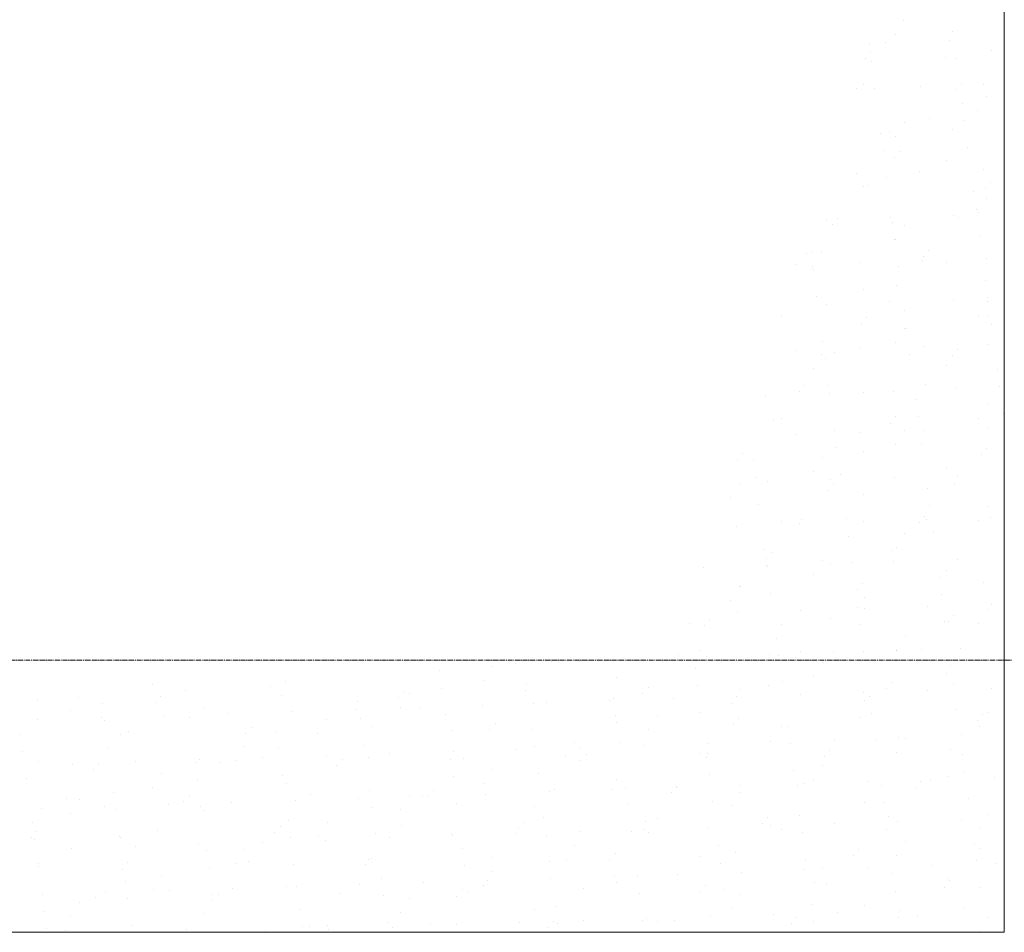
# Model space of a CAD drawing. Header units: centimetres. Extents: x 88729 to 133553, y -16225 to 14174.
# Tile 26 of 106: x 94147 to 94446, y -15368 to -15091. Entities that reach past the tile are written whole.
import ezdxf
from ezdxf.enums import TextEntityAlignment as Align

# ---------------------------------------------------------------- set-up
doc = ezdxf.new("R2010")
doc.units = ezdxf.units.CM
doc.linetypes.add('CENTER2', pattern=[1.125, 0.75, -0.125, 0.125, -0.125])
for name, color, linetype in [('A-OS', 252, 'CENTER2'), ('A-SCIANY', 252, 'Continuous'), ('E_PODKLAD', 7, 'Continuous'), ('mat', 252, 'Continuous'), ('R-MET-IWE', 252, 'Continuous')]:
    doc.layers.add(name, color=color, linetype=linetype)
doc.styles.get("Standard").update_dxf_attribs({"font": 'txt.shx'})

# ---------------------------------------------------------------- blocks, each defined once
blk = doc.blocks.new('A$Ce817dbbb')
at = {"layer": 'A-OS', "color": 252, "lineweight": 9, "ltscale": 2}
blk.add_line((-2558.23, -25750.77), (3298.95, -25750.77), dxfattribs=at)
at = {"layer": 'A-SCIANY', "color": 252, "lineweight": 9, "ltscale": 3}
for p, q in [((3044.1, -25314.77), (3044.1, -25833.27)), ((3044.1, -25833.27), (2469.1, -25833.27)), ((2469.1, -25833.27), (3044.1, -25833.27))]:
    blk.add_line(p, q, dxfattribs=at)
at = {"layer": 'mat', "color": 252, "lineweight": 9}
for p, q in [((3013.69, -25556.59), (3013.69, -25556.59)), ((3011.01, -25560.81), (3011.01, -25560.81)), ((3028.47, -25560.04), (3028.47, -25560.04)), ((3003.11, -25564.06), (3003.11, -25564.06)), ((3008.22, -25563.32), (3008.22, -25563.32)), ((3027.49, -25562.69), (3027.49, -25562.69)), ((3001.96, -25568.12), (3001.96, -25568.12)), ((3003.65, -25566.28), (3003.65, -25566.28)), ((3026.38, -25567.92), (3026.38, -25567.92)), ((3029.54, -25568.17), (3029.54, -25568.17)), ((3040.33, -25565.89), (3040.33, -25565.89)), ((3003.79, -25569.26), (3003.79, -25569.26)), ((2999.3, -25577.43), (2999.3, -25577.43)), ((3001.33, -25575.99), (3001.33, -25575.99)), ((3004.86, -25577.39), (3004.86, -25577.39)), ((3018.57, -25576.8), (3018.57, -25576.8)), ((3031.21, -25575.84), (3031.21, -25575.84)), ((3037.84, -25576.17), (3037.84, -25576.17)), ((3029.52, -25577.68), (3029.52, -25577.68)), ((3038.79, -25579.66), (3038.79, -25579.66)), ((3031.33, -25581.76), (3031.33, -25581.76)), ((3021.55, -25586.38), (3021.55, -25586.38)), ((3036.1, -25583.88), (3036.1, -25583.88)), ((3013.75, -25587.74), (3013.75, -25587.74)), ((3032.01, -25586.96), (3032.01, -25586.96)), ((3006.65, -25590.98), (3006.65, -25590.98)), ((3009.19, -25590.33), (3009.19, -25590.33)), ((3011.06, -25591.95), (3011.06, -25591.95)), ((3028.46, -25589.7), (3028.46, -25589.7)), ((3033.08, -25595.09), (3033.08, -25595.09)), ((3007.34, -25596.18), (3007.34, -25596.18)), ((3010.74, -25598.18), (3010.74, -25598.18)), ((3012.43, -25596.34), (3012.43, -25596.34)), ((3026.43, -25599.06), (3026.43, -25599.06)), ((2999.18, -25603.01), (2999.18, -25603.01)), ((3008.41, -25604.31), (3008.41, -25604.31)), ((3018.45, -25602.38), (3018.45, -25602.38)), ((3037.72, -25601.75), (3037.72, -25601.75)), ((3001.39, -25607.13), (3001.39, -25607.13)), ((3002.77, -25606.88), (3002.77, -25606.88)), ((3039.99, -25605.9), (3039.99, -25605.9)), ((3034.87, -25608.68), (3034.87, -25608.68)), ((3038.3, -25607.74), (3038.3, -25607.74)), ((3038.85, -25610.8), (3038.85, -25610.8)), ((3028.8, -25615.87), (3028.8, -25615.87)), ((3035.56, -25613.88), (3035.56, -25613.88)), ((3036.16, -25615.02), (3036.16, -25615.02)), ((2990.26, -25617.13), (2990.26, -25617.13)), ((2991.96, -25618.68), (2991.96, -25618.68)), ((2993.65, -25616.83), (2993.65, -25616.83)), ((3009.53, -25616.5), (3009.53, -25616.5)), ((3010.19, -25617.89), (3010.19, -25617.89)), ((3013.81, -25618.88), (3013.81, -25618.88)), ((3030.33, -25616.44), (3030.33, -25616.44)), ((3036.63, -25622.01), (3036.63, -25622.01)), ((3010.88, -25623.1), (3010.88, -25623.1)), ((3011.12, -25623.09), (3011.12, -25623.09)), ((2983.99, -25627.38), (2983.99, -25627.38)), ((2985.52, -25627.11), (2985.52, -25627.11)), ((2988.76, -25626.95), (2988.76, -25626.95)), ((3019.52, -25628.24), (3019.52, -25628.24)), ((3021.21, -25626.4), (3021.21, -25626.4)), ((2980.88, -25630.65), (2980.88, -25630.65)), ((2986.08, -25631.17), (2986.08, -25631.17)), ((3000.15, -25630.02), (3000.15, -25630.02)), ((3011.95, -25631.23), (3011.95, -25631.23)), ((3019.42, -25629.39), (3019.42, -25629.39)), ((3026.49, -25630.2), (3026.49, -25630.2)), ((3038.69, -25628.76), (3038.69, -25628.76)), ((2986.2, -25632.32), (2986.2, -25632.32)), ((3011.55, -25636.94), (3011.55, -25636.94)), ((3038.42, -25635.59), (3038.42, -25635.59)), ((3001.45, -25638.28), (3001.45, -25638.28)), ((2987.27, -25640.45), (2987.27, -25640.45)), ((2990.14, -25642.71), (2990.14, -25642.71)), ((3009.41, -25642.08), (3009.41, -25642.08)), ((3028.67, -25641.45), (3028.67, -25641.45)), ((3038.9, -25641.94), (3038.9, -25641.94)), ((3039.1, -25640.8), (3039.1, -25640.8)), ((3013.74, -25644.81), (3013.74, -25644.81)), ((3036.22, -25646.16), (3036.22, -25646.16)), ((2976.41, -25646.35), (2976.41, -25646.35)), ((3000.74, -25648.74), (3000.74, -25648.74)), ((3002.42, -25646.89), (3002.42, -25646.89)), ((3039.1, -25646.51), (3039.1, -25646.51)), ((3040.17, -25648.93), (3040.17, -25648.93)), ((3013.86, -25650.02), (3013.86, -25650.02)), ((3014.42, -25650.02), (3014.42, -25650.02)), ((2989.06, -25654.03), (2989.06, -25654.03)), ((3011.18, -25654.24), (3011.18, -25654.24)), ((3039.02, -25654.94), (3039.02, -25654.94)), ((2981.22, -25656.83), (2981.22, -25656.83)), ((2988.82, -25658.09), (2988.82, -25658.09)), ((2992.76, -25657.44), (2992.76, -25657.44)), ((3000.49, -25656.2), (3000.49, -25656.2)), ((3015.49, -25658.15), (3015.49, -25658.15)), ((3019.75, -25655.57), (3019.75, -25655.57)), ((3029.98, -25656.46), (3029.98, -25656.46)), ((2989.75, -25659.24), (2989.75, -25659.24)), ((3028.29, -25658.3), (3028.29, -25658.3)), ((2986.13, -25662.31), (2986.13, -25662.31)), ((3026.55, -25661.34), (3026.55, -25661.34)), ((3041.96, -25662.51), (3041.96, -25662.51)), ((3020.32, -25667), (3020.32, -25667)), ((2981.95, -25669.23), (2981.95, -25669.23)), ((2983.64, -25667.39), (2983.64, -25667.39)), ((2990.82, -25667.37), (2990.82, -25667.37)), ((2991.11, -25669.72), (2991.11, -25669.72)), ((3001.5, -25669.42), (3001.5, -25669.42)), ((3010.38, -25669.09), (3010.38, -25669.09)), ((3029.65, -25668.46), (3029.65, -25668.46)), ((3042.64, -25667.72), (3042.64, -25667.72)), ((2971.84, -25670.35), (2971.84, -25670.35)), ((3017.28, -25671.73), (3017.28, -25671.73)), ((3038.96, -25673.08), (3038.96, -25673.08)), ((3043.72, -25675.85), (3043.72, -25675.85)), ((2973.98, -25677.93), (2973.98, -25677.93)), ((2976.46, -25677.49), (2976.46, -25677.49)), ((3009.51, -25678.8), (3009.51, -25678.8)), ((3011.2, -25676.96), (3011.2, -25676.96)), ((3017.97, -25676.94), (3017.97, -25676.94)), ((3036.27, -25677.3), (3036.27, -25677.3)), ((2992.6, -25680.95), (2992.6, -25680.95)), ((3000.36, -25681.78), (3000.36, -25681.78)), ((3013.92, -25681.16), (3013.92, -25681.16)), ((3019.63, -25681.15), (3019.63, -25681.15)), ((3038.9, -25680.52), (3038.9, -25680.52)), ((2981.1, -25682.41), (2981.1, -25682.41)), ((2964.86, -25687.89), (2964.86, -25687.89)), ((2993.29, -25686.16), (2993.29, -25686.16)), ((3001.54, -25687.5), (3001.54, -25687.5)), ((3011.23, -25685.38), (3011.23, -25685.38)), ((3019.04, -25685.07), (3019.04, -25685.07)), ((3038.76, -25686.52), (3038.76, -25686.52)), ((2963.17, -25689.73), (2963.17, -25689.73)), ((2967.93, -25690.17), (2967.93, -25690.17)), ((2988.88, -25689.24), (2988.88, -25689.24)), ((3037.07, -25688.36), (3037.07, -25688.36)), ((2986.19, -25693.45), (2986.19, -25693.45)), ((3026.6, -25692.48), (3026.6, -25692.48)), ((2968.61, -25695.38), (2968.61, -25695.38)), ((2972.18, -25696.53), (2972.18, -25696.53)), ((2991.44, -25695.9), (2991.44, -25695.9)), ((2994.36, -25694.29), (2994.36, -25694.29)), ((3010.71, -25695.27), (3010.71, -25695.27)), ((3029.98, -25694.64), (3029.98, -25694.64)), ((2963.84, -25697.31), (2963.84, -25697.31)), ((2990.73, -25699.29), (2990.73, -25699.29)), ((2992.42, -25697.45), (2992.42, -25697.45)), ((3020.83, -25698.65), (3020.83, -25698.65)), ((3029.1, -25697.06), (3029.1, -25697.06)), ((2961.15, -25701.53), (2961.15, -25701.53)), ((3001.56, -25700.56), (3001.56, -25700.56)), ((2969.68, -25703.51), (2969.68, -25703.51)), ((3021.51, -25703.85), (3021.51, -25703.85)), ((3039.02, -25704.23), (3039.02, -25704.23)), ((2976.52, -25708.63), (2976.52, -25708.63)), ((2982.76, -25707.99), (2982.76, -25707.99)), ((2996.15, -25707.87), (2996.15, -25707.87)), ((3001.34, -25708.79), (3001.34, -25708.79)), ((3018.29, -25708.86), (3018.29, -25708.86)), ((3019.98, -25707.02), (3019.98, -25707.02)), ((3020.61, -25708.16), (3020.61, -25708.16)), ((3036.33, -25708.44), (3036.33, -25708.44)), ((3039.87, -25707.53), (3039.87, -25707.53)), ((2962.8, -25710.05), (2962.8, -25710.05)), ((2982.07, -25709.42), (2982.07, -25709.42)), ((2996.83, -25713.07), (2996.83, -25713.07)), ((3013.98, -25712.3), (3013.98, -25712.3)), ((3022.58, -25711.98), (3022.58, -25711.98)), ((2971.47, -25717.09), (2971.47, -25717.09)), ((3010.32, -25717.56), (3010.32, -25717.56)), ((3011.29, -25716.52), (3011.29, -25716.52)), ((2971.95, -25719.79), (2971.95, -25719.79)), ((2973.64, -25717.95), (2973.64, -25717.95)), ((2988.93, -25720.38), (2988.93, -25720.38)), ((3010.59, -25720.85), (3010.59, -25720.85)), ((3029.86, -25720.22), (3029.86, -25720.22)), ((2952.79, -25722.74), (2952.79, -25722.74)), ((2972.05, -25722.11), (2972.05, -25722.11)), ((2972.16, -25722.29), (2972.16, -25722.29)), ((2991.32, -25721.48), (2991.32, -25721.48)), ((2997.9, -25721.2), (2997.9, -25721.2)), ((3026.66, -25723.62), (3026.66, -25723.62)), ((2986.25, -25724.59), (2986.25, -25724.59)), ((3024.37, -25725.57), (3024.37, -25725.57)), ((2963.89, -25728.45), (2963.89, -25728.45)), ((2963.98, -25728.49), (2963.98, -25728.49)), ((2999.51, -25729.36), (2999.51, -25729.36)), ((3001.2, -25727.51), (3001.2, -25727.51)), ((3037.88, -25727.12), (3037.88, -25727.12)), ((2961.21, -25732.67), (2961.21, -25732.67)), ((2973.23, -25730.42), (2973.23, -25730.42)), ((3001.62, -25731.7), (3001.62, -25731.7)), ((3025.05, -25730.77), (3025.05, -25730.77)), ((2982.4, -25735.6), (2982.4, -25735.6)), ((2999.69, -25734.79), (2999.69, -25734.79)), ((3001.67, -25734.97), (3001.67, -25734.97)), ((3020.94, -25734.34), (3020.94, -25734.34)), ((3039.07, -25735.37), (3039.07, -25735.37)), ((3040.21, -25733.71), (3040.21, -25733.71)), ((2954.86, -25738.44), (2954.86, -25738.44)), ((2963.13, -25736.23), (2963.13, -25736.23)), ((2991.54, -25738.06), (2991.54, -25738.06)), ((3028.76, -25737.08), (3028.76, -25737.08)), ((2948.55, -25739.64), (2948.55, -25739.64)), ((2953.17, -25740.29), (2953.17, -25740.29)), ((2976.58, -25739.78), (2976.58, -25739.78)), ((3000.38, -25739.99), (3000.38, -25739.99)), ((3026.12, -25738.9), (3026.12, -25738.9)), ((3027.07, -25738.92), (3027.07, -25738.92)), ((3036.39, -25739.58), (3036.39, -25739.58)), ((2975.01, -25744.01), (2975.01, -25744.01)), ((3014.03, -25743.44), (3014.03, -25743.44)), ((3011.35, -25747.66), (3011.35, -25747.66)), ((3019.09, -25747.62), (3019.09, -25747.62)), ((3030.83, -25747.23), (3030.83, -25747.23)), ((2934.49, -25750.38), (2934.49, -25750.38)), ((2945.2, -25748.99), (2945.2, -25748.99)), ((2951.54, -25747.85), (2951.54, -25747.85)), ((2953.76, -25749.75), (2953.76, -25749.75)), ((2973.03, -25749.12), (2973.03, -25749.12)), ((2975.7, -25749.21), (2975.7, -25749.21)), ((2980.73, -25749.85), (2980.73, -25749.85)), ((2982.42, -25748.01), (2982.42, -25748.01)), ((2992.29, -25748.49), (2992.29, -25748.49)), ((3001.45, -25748.12), (3001.45, -25748.12)), ((3011.56, -25747.86), (3011.56, -25747.86)), ((2888.77, -25752.68), (2888.77, -25752.68)), ((2895.95, -25751.64), (2895.95, -25751.64)), ((2906.83, -25751.22), (2906.83, -25751.22)), ((2915.22, -25751.01), (2915.22, -25751.01)), ((2950.34, -25753.23), (2950.34, -25753.23)), ((2988.99, -25751.52), (2988.99, -25751.52)), ((3027.91, -25752.48), (3027.91, -25752.48)), ((2872.76, -25753.97), (2872.76, -25753.97)), ((2926.49, -25755.93), (2926.49, -25755.93)), ((2986.3, -25755.74), (2986.3, -25755.74)), ((3026.72, -25754.76), (3026.72, -25754.76)), ((2785.86, -25758.06), (2785.86, -25758.06)), ((2821.62, -25758.83), (2821.62, -25758.83)), ((2826.27, -25757.09), (2826.27, -25757.09)), ((2873.44, -25759.17), (2873.44, -25759.17)), ((2886.08, -25756.9), (2886.08, -25756.9)), ((2899.19, -25758.08), (2899.19, -25758.08)), ((2936.08, -25758.94), (2936.08, -25758.94)), ((2951.02, -25758.43), (2951.02, -25758.43)), ((2963.95, -25759.6), (2963.95, -25759.6)), ((2972.75, -25758.55), (2972.75, -25758.55)), ((2976.77, -25757.34), (2976.77, -25757.34)), ((3008.28, -25759.42), (3008.28, -25759.42)), ((3009.97, -25757.57), (3009.97, -25757.57)), ((3028.6, -25757.69), (3028.6, -25757.69)), ((3040.08, -25759.29), (3040.08, -25759.29)), ((2763.51, -25761.92), (2763.51, -25761.92)), ((2788.28, -25761.67), (2788.28, -25761.67)), ((2795.87, -25759.92), (2795.87, -25759.92)), ((2824.96, -25761.29), (2824.96, -25761.29)), ((2860.49, -25762.15), (2860.49, -25762.15)), ((2862.18, -25760.31), (2862.18, -25760.31)), ((2863.73, -25760.76), (2863.73, -25760.76)), ((2898.86, -25759.92), (2898.86, -25759.92)), ((2925.66, -25762.45), (2925.66, -25762.45)), ((2934.39, -25760.78), (2934.39, -25760.78)), ((2943.74, -25762.44), (2943.74, -25762.44)), ((2963.01, -25761.81), (2963.01, -25761.81)), ((2982.28, -25761.18), (2982.28, -25761.18)), ((3001.55, -25760.55), (3001.55, -25760.55)), ((3003.24, -25761.7), (3003.24, -25761.7)), ((3020.82, -25759.92), (3020.82, -25759.92)), ((2751.06, -25762.65), (2751.06, -25762.65)), ((2770.51, -25763.93), (2770.51, -25763.93)), ((2786.59, -25763.52), (2786.59, -25763.52)), ((2801.23, -25765.17), (2801.23, -25765.17)), ((2847.4, -25765.59), (2847.4, -25765.59)), ((2848.08, -25763.19), (2848.08, -25763.19)), ((2861.04, -25764.98), (2861.04, -25764.98)), ((2866.67, -25764.96), (2866.67, -25764.96)), ((2885.94, -25764.33), (2885.94, -25764.33)), ((2901.45, -25764), (2901.45, -25764)), ((2905.21, -25763.7), (2905.21, -25763.7)), ((2924.48, -25763.07), (2924.48, -25763.07)), ((2961.26, -25763.81), (2961.26, -25763.81)), ((3001.67, -25762.84), (3001.67, -25762.84)), ((2760.82, -25766.14), (2760.82, -25766.14)), ((2770.33, -25768.11), (2770.33, -25768.11)), ((2789.6, -25767.48), (2789.6, -25767.48)), ((2796.94, -25768.05), (2796.94, -25768.05)), ((2808.87, -25766.85), (2808.87, -25766.85)), ((2828.13, -25766.22), (2828.13, -25766.22)), ((2848.77, -25768.39), (2848.77, -25768.39)), ((2874.52, -25767.3), (2874.52, -25767.3)), ((2926.34, -25767.65), (2926.34, -25767.65)), ((2938.91, -25767.67), (2938.91, -25767.67)), ((2952.09, -25766.56), (2952.09, -25766.56)), ((2963.63, -25768.51), (2963.63, -25768.51)), ((3000.31, -25768.12), (3000.31, -25768.12)), ((3003.92, -25766.91), (3003.92, -25766.91)), ((3029.67, -25765.82), (3029.67, -25765.82)), ((3037.53, -25767.14), (3037.53, -25767.14)), ((3039.13, -25766.51), (3039.13, -25766.51)), ((2751.06, -25768.74), (2751.06, -25768.74)), ((2771.19, -25769.14), (2771.19, -25769.14)), ((2815.84, -25771.24), (2815.84, -25771.24)), ((2838.69, -25768.84), (2838.69, -25768.84)), ((2852.52, -25770.85), (2852.52, -25770.85)), ((2889.74, -25769.87), (2889.74, -25769.87)), ((2926.42, -25769.48), (2926.42, -25769.48)), ((2961.95, -25770.35), (2961.95, -25770.35)), ((2976.63, -25770.92), (2976.63, -25770.92)), ((2978.56, -25770.92), (2978.56, -25770.92)), ((3035.84, -25768.98), (3035.84, -25768.98)), ((3036.44, -25770.72), (3036.44, -25770.72)), ((2745.83, -25773.15), (2745.83, -25773.15)), ((2776.19, -25773.24), (2776.19, -25773.24)), ((2778.62, -25772.22), (2778.62, -25772.22)), ((2814.15, -25773.08), (2814.15, -25773.08)), ((2823.4, -25772.41), (2823.4, -25772.41)), ((2836, -25773.05), (2836, -25773.05)), ((2876.41, -25772.08), (2876.41, -25772.08)), ((2888.05, -25771.72), (2888.05, -25771.72)), ((2900.98, -25771.67), (2900.98, -25771.67)), ((2936.22, -25771.89), (2936.22, -25771.89)), ((3011.9, -25774.03), (3011.9, -25774.03)), ((3014.09, -25774.58), (3014.09, -25774.58)), ((3031.17, -25773.4), (3031.17, -25773.4)), ((2772.26, -25777.26), (2772.26, -25777.26)), ((2813.65, -25776.91), (2813.65, -25776.91)), ((2849.84, -25776.52), (2849.84, -25776.52)), ((2901.67, -25776.87), (2901.67, -25776.87)), ((2913.87, -25775.75), (2913.87, -25775.75)), ((2915.56, -25777.18), (2915.56, -25777.18)), ((2927.41, -25775.78), (2927.41, -25775.78)), ((2934.82, -25776.55), (2934.82, -25776.55)), ((2954.09, -25775.92), (2954.09, -25775.92)), ((2973.36, -25775.29), (2973.36, -25775.29)), ((2979.24, -25776.13), (2979.24, -25776.13)), ((2992.63, -25774.66), (2992.63, -25774.66)), ((3004.99, -25775.04), (3004.99, -25775.04)), ((2746.51, -25778.36), (2746.51, -25778.36)), ((2819.21, -25780.33), (2819.21, -25780.33)), ((2824.09, -25777.61), (2824.09, -25777.61)), ((2838.48, -25779.7), (2838.48, -25779.7)), ((2851.37, -25780.16), (2851.37, -25780.16)), ((2857.75, -25779.07), (2857.75, -25779.07)), ((2877.02, -25778.44), (2877.02, -25778.44)), ((2880.08, -25780.42), (2880.08, -25780.42)), ((2896.29, -25777.81), (2896.29, -25777.81)), ((2911.18, -25779.96), (2911.18, -25779.96)), ((2917.29, -25779.44), (2917.29, -25779.44)), ((2951.59, -25778.99), (2951.59, -25778.99)), ((2953.88, -25780.14), (2953.88, -25780.14)), ((2953.97, -25779.05), (2953.97, -25779.05)), ((2989.5, -25779.91), (2989.5, -25779.91)), ((2991.19, -25778.07), (2991.19, -25778.07)), ((3011.4, -25778.8), (3011.4, -25778.8)), ((3027.87, -25777.68), (3027.87, -25777.68)), ((3031.46, -25779.4), (3031.46, -25779.4)), ((2751.15, -25781.32), (2751.15, -25781.32)), ((2761.41, -25782.22), (2761.41, -25782.22)), ((2769.5, -25782.17), (2769.5, -25782.17)), ((2780.68, -25781.59), (2780.68, -25781.59)), ((2798.73, -25781.63), (2798.73, -25781.63)), ((2799.95, -25780.96), (2799.95, -25780.96)), ((2806.18, -25781.78), (2806.18, -25781.78)), ((2810.96, -25781.13), (2810.96, -25781.13)), ((2841.71, -25782.65), (2841.71, -25782.65)), ((2843.4, -25780.8), (2843.4, -25780.8)), ((2876.3, -25780.89), (2876.3, -25780.89)), ((2915.61, -25781.28), (2915.61, -25781.28)), ((2989.05, -25782.66), (2989.05, -25782.66)), ((2747.58, -25786.48), (2747.58, -25786.48)), ((2767.81, -25784.01), (2767.81, -25784.01)), ((2788.61, -25784.99), (2788.61, -25784.99)), ((2825.16, -25785.74), (2825.16, -25785.74)), ((2876.99, -25786.09), (2876.99, -25786.09)), ((2888.83, -25783.82), (2888.83, -25783.82)), ((2902.74, -25785), (2902.74, -25785)), ((2954.57, -25785.35), (2954.57, -25785.35)), ((2980.31, -25784.26), (2980.31, -25784.26)), ((3026.77, -25785.91), (3026.77, -25785.91)), ((3032.14, -25784.61), (3032.14, -25784.61)), ((3041.06, -25786.3), (3041.06, -25786.3)), ((2785.92, -25789.2), (2785.92, -25789.2)), ((2799.41, -25786.83), (2799.41, -25786.83)), ((2826.33, -25788.23), (2826.33, -25788.23)), ((2886.14, -25788.04), (2886.14, -25788.04)), ((2926.55, -25787.07), (2926.55, -25787.07)), ((2929.2, -25789.36), (2929.2, -25789.36)), ((2944.72, -25789.45), (2944.72, -25789.45)), ((2944.85, -25789), (2944.85, -25789)), ((2963.98, -25788.82), (2963.98, -25788.82)), ((2981.53, -25788.61), (2981.53, -25788.61)), ((2983.25, -25788.19), (2983.25, -25788.19)), ((2986.36, -25786.88), (2986.36, -25786.88)), ((3002.52, -25787.56), (3002.52, -25787.56)), ((3006.78, -25788.62), (3006.78, -25788.62)), ((3017.06, -25789.48), (3017.06, -25789.48)), ((3018.75, -25787.64), (3018.75, -25787.64)), ((3021.79, -25786.93), (3021.79, -25786.93)), ((2774.05, -25790.85), (2774.05, -25790.85)), ((2797.06, -25791.73), (2797.06, -25791.73)), ((2833.74, -25791.35), (2833.74, -25791.35)), ((2851.63, -25790.11), (2851.63, -25790.11)), ((2863.79, -25791.9), (2863.79, -25791.9)), ((2867.64, -25791.96), (2867.64, -25791.96)), ((2869.27, -25792.21), (2869.27, -25792.21)), ((2870.96, -25790.37), (2870.96, -25790.37)), ((2886.91, -25791.33), (2886.91, -25791.33)), ((2906.18, -25790.7), (2906.18, -25790.7)), ((2907.63, -25789.98), (2907.63, -25789.98)), ((2925.45, -25790.07), (2925.45, -25790.07)), ((2943.16, -25790.85), (2943.16, -25790.85)), ((2964.01, -25790.74), (2964.01, -25790.74)), ((2759.84, -25792.71), (2759.84, -25792.71)), ((2763.57, -25793.06), (2763.57, -25793.06)), ((2771.3, -25795.11), (2771.3, -25795.11)), ((2790.57, -25794.48), (2790.57, -25794.48)), ((2795.37, -25793.58), (2795.37, -25793.58)), ((2800.48, -25794.96), (2800.48, -25794.96)), ((2809.84, -25793.85), (2809.84, -25793.85)), ((2829.11, -25793.22), (2829.11, -25793.22)), ((2848.38, -25792.59), (2848.38, -25792.59)), ((2852.31, -25795.31), (2852.31, -25795.31)), ((2878.06, -25794.22), (2878.06, -25794.22)), ((2901.51, -25795.15), (2901.51, -25795.15)), ((2929.89, -25794.57), (2929.89, -25794.57)), ((2955.64, -25793.48), (2955.64, -25793.48)), ((2961.32, -25794.95), (2961.32, -25794.95)), ((3001.73, -25793.98), (3001.73, -25793.98)), ((3007.46, -25793.83), (3007.46, -25793.83)), ((3033.21, -25792.74), (3033.21, -25792.74)), ((2752.03, -25795.74), (2752.03, -25795.74)), ((2760.88, -25797.28), (2760.88, -25797.28)), ((2774.73, -25796.05), (2774.73, -25796.05)), ((2801.29, -25796.31), (2801.29, -25796.31)), ((2861.1, -25796.12), (2861.1, -25796.12)), ((2982.1, -25797.84), (2982.1, -25797.84)), ((3009.09, -25798.18), (3009.09, -25798.18)), ((3039.19, -25797.65), (3039.19, -25797.65)), ((2749.37, -25800.07), (2749.37, -25800.07)), ((2824.62, -25801.3), (2824.62, -25801.3)), ((2826.95, -25799.33), (2826.95, -25799.33)), ((2838.74, -25799.98), (2838.74, -25799.98)), ((2861.29, -25800.91), (2861.29, -25800.91)), ((2898.51, -25799.93), (2898.51, -25799.93)), ((2904.52, -25798.58), (2904.52, -25798.58)), ((2935.19, -25799.54), (2935.19, -25799.54)), ((2938.97, -25798.81), (2938.97, -25798.81)), ((2970.72, -25800.41), (2970.72, -25800.41)), ((2972.41, -25798.57), (2972.41, -25798.57)), ((2973.24, -25800.87), (2973.24, -25800.87)), ((2992.51, -25800.24), (2992.51, -25800.24)), ((3011.77, -25799.61), (3011.77, -25799.61)), ((3031.04, -25798.98), (3031.04, -25798.98)), ((2750.72, -25802.67), (2750.72, -25802.67)), ((2775.8, -25804.18), (2775.8, -25804.18)), ((2776.25, -25804.39), (2776.25, -25804.39)), ((2787.4, -25802.28), (2787.4, -25802.28)), ((2822.93, -25803.14), (2822.93, -25803.14)), ((2836.06, -25804.19), (2836.06, -25804.19)), ((2853.38, -25803.44), (2853.38, -25803.44)), ((2876.47, -25803.22), (2876.47, -25803.22)), ((2876.9, -25804.02), (2876.9, -25804.02)), ((2896.16, -25803.39), (2896.16, -25803.39)), ((2896.82, -25801.78), (2896.82, -25801.78)), ((2905.21, -25803.79), (2905.21, -25803.79)), ((2915.43, -25802.76), (2915.43, -25802.76)), ((2930.96, -25802.7), (2930.96, -25802.7)), ((2934.7, -25802.13), (2934.7, -25802.13)), ((2936.28, -25803.03), (2936.28, -25803.03)), ((2953.97, -25801.5), (2953.97, -25801.5)), ((2976.69, -25802.06), (2976.69, -25802.06)), ((2982.79, -25803.05), (2982.79, -25803.05)), ((3008.53, -25801.96), (3008.53, -25801.96)), ((3036.5, -25801.87), (3036.5, -25801.87)), ((2749.03, -25804.51), (2749.03, -25804.51)), ((2750.06, -25805.27), (2750.06, -25805.27)), ((2780.56, -25807.17), (2780.56, -25807.17)), ((2799.82, -25806.54), (2799.82, -25806.54)), ((2819.09, -25805.91), (2819.09, -25805.91)), ((2827.63, -25804.53), (2827.63, -25804.53)), ((2838.36, -25805.28), (2838.36, -25805.28)), ((2857.63, -25804.65), (2857.63, -25804.65)), ((2913.92, -25806.89), (2913.92, -25806.89)), ((2957.42, -25807.06), (2957.42, -25807.06)), ((3014.15, -25805.73), (3014.15, -25805.73)), ((3035, -25806.32), (3035, -25806.32)), ((2761.29, -25807.8), (2761.29, -25807.8)), ((2802.27, -25808.55), (2802.27, -25808.55)), ((2813.7, -25808.05), (2813.7, -25808.05)), ((2879.85, -25807.8), (2879.85, -25807.8)), ((2926.07, -25809.5), (2926.07, -25809.5)), ((2951.65, -25810.13), (2951.65, -25810.13)), ((2962.75, -25809.11), (2962.75, -25809.11)), ((2998.28, -25809.98), (2998.28, -25809.98)), ((2999.97, -25808.13), (2999.97, -25808.13)), ((3011.46, -25809.94), (3011.46, -25809.94)), ((3036.65, -25807.74), (3036.65, -25807.74)), ((2751.13, -25813.4), (2751.13, -25813.4)), ((2751.21, -25812.46), (2751.21, -25812.46)), ((2778.28, -25812.23), (2778.28, -25812.23)), ((2811.02, -25812.27), (2811.02, -25812.27)), ((2814.95, -25811.84), (2814.95, -25811.84)), ((2828.7, -25812.66), (2828.7, -25812.66)), ((2850.48, -25812.71), (2850.48, -25812.71)), ((2851.43, -25811.3), (2851.43, -25811.3)), ((2852.17, -25810.86), (2852.17, -25810.86)), ((2880.53, -25813.01), (2880.53, -25813.01)), ((2888.85, -25810.48), (2888.85, -25810.48)), ((2906.28, -25811.92), (2906.28, -25811.92)), ((2911.24, -25811.11), (2911.24, -25811.11)), ((2924.38, -25811.34), (2924.38, -25811.34)), ((2958.11, -25812.27), (2958.11, -25812.27)), ((2983.86, -25811.18), (2983.86, -25811.18)), ((3022.12, -25813.1), (3022.12, -25813.1)), ((3035.69, -25811.52), (3035.69, -25811.52)), ((3041.39, -25812.47), (3041.39, -25812.47)), ((2776.59, -25814.07), (2776.59, -25814.07)), ((2788.66, -25816.13), (2788.66, -25816.13)), ((2802.96, -25813.75), (2802.96, -25813.75)), ((2888.88, -25814.97), (2888.88, -25814.97)), ((2925.78, -25816.25), (2925.78, -25816.25)), ((2932.75, -25816.28), (2932.75, -25816.28)), ((2945.05, -25815.62), (2945.05, -25815.62)), ((2964.32, -25814.99), (2964.32, -25814.99)), ((2983.59, -25814.36), (2983.59, -25814.36)), ((2989.1, -25813.8), (2989.1, -25813.8)), ((3002.86, -25813.73), (3002.86, -25813.73)), ((3010.32, -25815.54), (3010.32, -25815.54)), ((2777.59, -25817.77), (2777.59, -25817.77)), ((2848.71, -25818.77), (2848.71, -25818.77)), ((2855.17, -25817.02), (2855.17, -25817.02)), ((2867.98, -25818.14), (2867.98, -25818.14)), ((2886.2, -25819.18), (2886.2, -25819.18)), ((2887.25, -25817.51), (2887.25, -25817.51)), ((2906.51, -25816.88), (2906.51, -25816.88)), ((2926.61, -25818.21), (2926.61, -25818.21)), ((2953.63, -25819.06), (2953.63, -25819.06)), ((2986.42, -25818.02), (2986.42, -25818.02)), ((2990.31, -25818.67), (2990.31, -25818.67)), ((3026.83, -25817.05), (3026.83, -25817.05)), ((3027.53, -25817.7), (3027.53, -25817.7)), ((2752.37, -25821.92), (2752.37, -25821.92)), ((2771.64, -25821.29), (2771.64, -25821.29)), ((2785.98, -25820.35), (2785.98, -25820.35)), ((2790.9, -25820.66), (2790.9, -25820.66)), ((2804.03, -25821.88), (2804.03, -25821.88)), ((2805.83, -25821.8), (2805.83, -25821.8)), ((2810.17, -25820.03), (2810.17, -25820.03)), ((2826.39, -25819.37), (2826.39, -25819.37)), ((2829.44, -25819.4), (2829.44, -25819.4)), ((2842.51, -25821.41), (2842.51, -25821.41)), ((2855.85, -25822.23), (2855.85, -25822.23)), ((2878.04, -25822.27), (2878.04, -25822.27)), ((2879.73, -25820.43), (2879.73, -25820.43)), ((2881.6, -25821.14), (2881.6, -25821.14)), ((2916.41, -25820.04), (2916.41, -25820.04)), ((2933.43, -25821.49), (2933.43, -25821.49)), ((2951.94, -25820.91), (2951.94, -25820.91)), ((2959.18, -25820.4), (2959.18, -25820.4)), ((2964.06, -25821.88), (2964.06, -25821.88)), ((3011.01, -25820.74), (3011.01, -25820.74)), ((3025.84, -25819.54), (3025.84, -25819.54)), ((3036.76, -25819.65), (3036.76, -25819.65)), ((2763.62, -25824.21), (2763.62, -25824.21)), ((2768.62, -25822.77), (2768.62, -25822.77)), ((2778.28, -25822.97), (2778.28, -25822.97)), ((2804.15, -25823.64), (2804.15, -25823.64)), ((2863.84, -25823.04), (2863.84, -25823.04)), ((2985.65, -25824.76), (2985.65, -25824.76)), ((3001.79, -25825.12), (3001.79, -25825.12)), ((2752.91, -25826.99), (2752.91, -25826.99)), ((2801.35, -25827.45), (2801.35, -25827.45)), ((2830.49, -25826.24), (2830.49, -25826.24)), ((2861.16, -25827.26), (2861.16, -25827.26)), ((2901.57, -25826.29), (2901.57, -25826.29)), ((2908.07, -25825.5), (2908.07, -25825.5)), ((2961.38, -25826.1), (2961.38, -25826.1)), ((2974.21, -25827.88), (2974.21, -25827.88)), ((2993.48, -25827.25), (2993.48, -25827.25)), ((3012.75, -25826.62), (3012.75, -25826.62)), ((3017.87, -25828.24), (3017.87, -25828.24)), ((3032.02, -25825.99), (3032.02, -25825.99)), ((2760.94, -25828.42), (2760.94, -25828.42)), ((2779.35, -25831.1), (2779.35, -25831.1)), ((2838.8, -25831.12), (2838.8, -25831.12)), ((2856.93, -25830.36), (2856.93, -25830.36)), ((2870.07, -25830.97), (2870.07, -25830.97)), ((2877.87, -25831.03), (2877.87, -25831.03)), ((2897.14, -25830.4), (2897.14, -25830.4)), ((2907.29, -25829.99), (2907.29, -25829.99)), ((2908.75, -25830.71), (2908.75, -25830.71)), ((2916.41, -25829.77), (2916.41, -25829.77)), ((2934.5, -25829.62), (2934.5, -25829.62)), ((2935.67, -25829.14), (2935.67, -25829.14)), ((2939.02, -25829.95), (2939.02, -25829.95)), ((2943.97, -25829.61), (2943.97, -25829.61)), ((2954.94, -25828.51), (2954.94, -25828.51)), ((2979.5, -25830.47), (2979.5, -25830.47)), ((2981.19, -25828.63), (2981.19, -25828.63)), ((2986.33, -25829.96), (2986.33, -25829.96)), ((3012.08, -25828.87), (3012.08, -25828.87)), ((3039.24, -25828.79), (3039.24, -25828.79)), ((2753.6, -25832.19), (2753.6, -25832.19)), ((2759.49, -25832.73), (2759.49, -25832.73)), ((2796.17, -25832.34), (2796.17, -25832.34)), ((2820.07, -25832.92), (2820.07, -25832.92)), ((2831.18, -25831.45), (2831.18, -25831.45)), ((2831.7, -25833.2), (2831.7, -25833.2)), ((2833.39, -25831.36), (2833.39, -25831.36)), ((2839.33, -25832.29), (2839.33, -25832.29)), ((2858.6, -25831.66), (2858.6, -25831.66)), ((2905.6, -25831.84), (2905.6, -25831.84)), ((2976.75, -25833.2), (2976.75, -25833.2)), ((3036.56, -25833.01), (3036.56, -25833.01)), ((3038.54, -25833.24), (3038.54, -25833.24))]:
    blk.add_line(p, q, dxfattribs=at)
at = {"layer": 'R-MET-IWE', "color": 252, "lineweight": 9, "width": 0.75}
for tag, rotation, p in [('0-', 90, (-1139.05, -4143.61)), ('0-', 90, (-1113.05, -4143.61)), ('0-', 90, (-1087.05, -4143.61)), ('2-', 90, (-796.05, -4143.61)), ('2-', 90, (-505.05, -4143.61)), ('0-', 90, (-480.05, -4143.61)), ('0-', 90, (-456.05, -4143.61)), ('2-', 90, (-166.05, -4143.61)), ('2-', 90, (-625.66, -4833.61)), ('2-', 90, (-599.66, -4833.61)), ('2-', 90, (-573.66, -4833.61)), ('0-', 180, (-2169.64, -4848.47)), ('0-', 180, (-2169.64, -4873.47)), ('0-', 180, (-2169.64, -4899.47)), ('-2', 90, (-1661.47, -4961.65)), ('-2', 90, (-1636.47, -4961.65)), ('0-', 270, (-1489.78, -4968.06)), ('0-', 270, (-1464.78, -4968.06)), ('0-', 270, (-1439.78, -4968.06)), ('0-', 270, (-1364.78, -4968.06)), ('0-', 270, (-1339.78, -4968.06)), ('0-', 270, (-1314.78, -4968.06)), ('0-', 270, (328.22, -4968.06)), ('0-', 270, (354.22, -4968.06)), ('0-', 270, (1256.22, -4968.06)), ('0-', 270, (1282.22, -4968.06)), ('0-', 90, (-513.05, -5496.61)), ('0-', 90, (-487.05, -5496.61)), ('K.S.-', 90, (-487.05, -5766.11)), ('0-', 90, (-513.05, -5766.11)), ('1-', 90, (-539.05, -6114.61)), ('0-', 90, (-513.05, -6114.61)), ('0-', 90, (-487.05, -6114.61)), ('0-', 90, (301.95, -6545.61)), ('0-', 90, (327.95, -6545.61)), ('0-', 90, (353.95, -6545.61)), ('0-', 90, (416.11, -6545.61)), ('0-', 90, (1255.95, -6545.61)), ('0-', 90, (1281.95, -6545.61)), ('1-', 90, (2382.95, -6845.61)), ('1-', 90, (2408.95, -6845.61)), ('1-', 90, (2434.95, -6845.61)), ('1-', 90, (2827.95, -6845.61)), ('1-', 90, (2853.95, -6845.61)), ('1-', 90, (2879.95, -6845.61)), ('<-2', 90, (-910.64, -10482.41)), ('2->', 90, (-718.15, -10854.38)), ('2->', 90, (-692.15, -10854.38)), ('2->', 90, (-744.15, -10870.8)), ('-0', 90, (-186.09, -12450.12)), ('1-', 90, (2264.47, -12866.38)), ('1-', 90, (2290.47, -12866.38)), ('1-', 90, (2316.47, -12866.38)), ('1-', 90, (2709.47, -12866.38)), ('1-', 90, (2735.47, -12866.38)), ('1-', 90, (2761.47, -12866.38)), ('<-KL', 90, (-700.01, -16780.91)), ('-0', 90, (-179.94, -18957.53)), ('0->', 90, (-1257.53, -23179.05)), ('0->', 90, (-1231.53, -23179.05)), ('0->', 90, (-1205.53, -23179.05)), ('0->', 90, (-600.53, -23179.05)), ('0->', 90, (-574.53, -23179.05)), ('0->', 90, (-1692.53, -24074.05)), ('0->', 90, (-1666.53, -24074.05)), ('0->', 90, (-1640.53, -24074.05)), ('0->', 90, (-1486.53, -24074.05)), ('0->', 90, (-1460.53, -24074.05)), ('0->', 90, (-1434.53, -24074.05)), ('<-0', 90, (-499.82, -24383.56)), ('<-0', 90, (-298.11, -24383.56)), ('<-0', 180, (-587.12, -25088.86)), ('<-0', 270, (-496.63, -25202.68)), ('<-0', 180, (-1353.25, -25419.36)), ('<-0', 180, (-1187.25, -25444.1)), ('<-0', 90, (-179.61, -25454.22)), ('<-0', 90, (-69.59, -26375.36)), ('<-0', 90, (-43.59, -26375.36))]:
    blk.add_attdef(tag, text='', height=17, rotation=rotation, dxfattribs=at).set_placement(p, align=Align.MIDDLE)
for tag, p in [('2-', (1424.81, -4179.2)), ('2-', (1424.81, -4205.2)), ('K.S.-', (-76.89, -4264.2)), ('KL-', (-613.13, -4292.18)), ('1-', (-613.13, -4312.18)), ('1-', (-613.13, -4332.18)), ('K.S.-', (1414.13, -4333.66)), ('0-', (-70.19, -4341.2)), ('0-', (469.81, -4341.2)), ('1-', (-613.13, -4352.18)), ('0-', (1424.81, -4361.2)), ('0-', (-70.19, -4367.2)), ('1-', (469.81, -4367.2)), ('0-', (1099.81, -4368.2)), ('2-', (1424.81, -4387.2)), ('1-', (-70.19, -4393.2)), ('1-', (469.81, -4393.2)), ('1-', (1099.81, -4394.2)), ('2-', (1424.81, -4413.2)), ('2-', (-70.19, -4419.2)), ('2-', (1099.81, -4420.2)), ('2-', (469.81, -4444.2)), ('K.S.-', (-76.89, -4445.2)), ('2-', (1099.81, -4446.2)), ('2-', (469.81, -4470.2)), ('2-', (-825.19, -4496.2)), ('2-', (-825.19, -4522.2)), ('2-', (-70.19, -4574.2)), ('2-', (-70.19, -4600.2)), ('K.S.-', (1089.13, -4600.66)), ('2-', (1099.81, -4653.2)), ('2-', (-70.19, -4669.2)), ('2-', (1099.81, -4679.2)), ('-1', (1806.78, -4690.78)), ('1-', (-70.19, -4695.2)), ('2-', (1099.81, -4705.2)), ('-1', (1806.78, -4716.3)), ('K.S.-', (-73.2, -4721.2)), ('-1', (1806.78, -4743.07)), ('FR-', (-70.19, -4747.2)), ('0-', (-1066.19, -6382.7)), ('0-', (-1066.19, -6408.7)), ('2-', (1729.81, -6586.2)), ('2-', (1729.81, -6612.2)), ('2-', (1729.81, -6638.2)), ('2-', (1729.81, -6664.2)), ('K.S.-', (469.81, -6788.2)), ('1-', (-962.19, -6915.2)), ('1-', (-460.19, -6923.2)), ('1-', (469.81, -6923.2)), ('2-', (1729.81, -6923.2)), ('1-', (-460.19, -6949.2)), ('1-', (469.81, -6949.2)), ('2-', (1729.81, -6949.2)), ('K.S.-', (2901.81, -6960.2)), ('2-', (1729.81, -6975.2)), ('2-', (1729.81, -7001.2)), ('2-', (-460.19, -7026.2)), ('0-', (469.81, -7026.2)), ('2-', (-460.19, -7052.2)), ('0-', (469.81, -7052.2)), ('2-', (-460.19, -7078.2)), ('2-', (469.81, -7078.2)), ('1-', (2901.81, -7088.2)), ('2-', (469.81, -7104.2)), ('1-', (2901.81, -7114.2)), ('0-', (1729.81, -7131.2)), ('2-', (-460.19, -7141.2)), ('0-', (1729.81, -7157.2)), ('2-', (-460.19, -7167.2)), ('2-', (469.81, -7181.2)), ('2-', (1729.81, -7183.2)), ('0-', (-460.19, -7193.2)), ('2-', (469.81, -7207.2)), ('2-', (1729.81, -7209.2)), ('K.S.-', (-470.87, -7217.66)), ('2-', (469.81, -7233.2)), ('2-', (1729.81, -7235.2)), ('1-', (-460.19, -7245.2)), ('2-', (469.81, -7259.2)), ('2-', (1729.81, -7261.2)), ('2-', (1729.81, -7287.2)), ('2-', (-460.19, -7297.2)), ('2->', (-943.67, -10542.97)), ('-1', (1688.29, -10711.55)), ('-1', (1688.29, -10737.55)), ('-1', (1688.29, -10763.55)), ('<-2', (1685.55, -12605.39)), ('2->', (1611.33, -12636.47)), ('2->', (1611.33, -12658.97)), ('2->', (1590.77, -12684.97)), ('K.S.-', (2783.33, -12980.97)), ('2->', (-578.67, -13046.97)), ('2->', (-578.67, -13072.97)), ('<-2', (-476.88, -13105.94)), ('1-', (2783.33, -13108.97)), ('1-', (2783.33, -13134.97)), ('<-1', (-610.79, -16857.83)), ('<-1', (-610.79, -16877.83)), ('<-1', (1688.29, -17218.96)), ('<-1', (1688.29, -17244.96)), ('<-1', (1688.29, -17270.96)), ('<-1', (-478.91, -18553.43)), ('<-0', (-2287.98, -23879.57)), ('<-0', (-2287.98, -23905.57)), ('<-0', (-2287.98, -23931.57)), ('<-0', (-343.08, -24738.18)), ('<-0', (-478.91, -25059.68))]:
    blk.add_attdef(tag, text='', height=17, dxfattribs=at).set_placement(p, align=Align.MIDDLE)

msp = doc.modelspace()

# ---------------------------------------------------------------- block references
at = {"layer": 'E_PODKLAD'}
msp.add_blockref('A$Ce817dbbb', (91401.87, 10465.39), dxfattribs=at)

doc.saveas('drawing.dxf')
